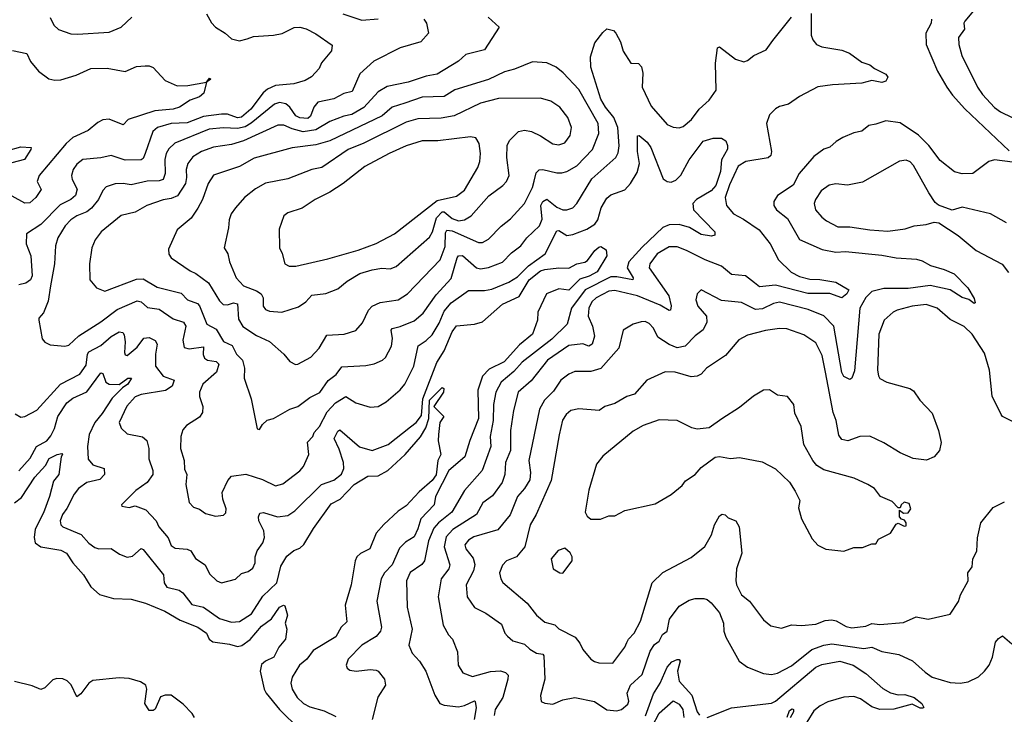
# Model space of a CAD drawing. Extents: x 1678759 to 1859541, y 384609 to 522867.
# Tile 95 of 256: x 1751450 to 1756354, y 447510 to 450972. Entities that reach past the tile are written whole.
import ezdxf

# ---------------------------------------------------------------- set-up
doc = ezdxf.new("R2010")
doc.units = 0

msp = doc.modelspace()

# ---------------------------------------------------------------- linework, layer by layer
at = {"layer": '0CON20XD'}
for points in [[(1752381.1, 451001.1), (1752405, 450956.2), (1752425, 450933.8), (1752473.8, 450905), (1752505.9, 450875.9), (1752545, 450865.8), (1752583.4, 450876.6)], [(1753060.2, 451000.2), (1753155, 450969.5), (1753235, 450975.5)], [(1755392.3, 451002.3), (1755392.3, 450895), (1755400.9, 450870.9), (1755418.8, 450848.8), (1755445, 450836.2), (1755545, 450819.4), (1755583.3, 450805), (1755645, 450759.2), (1755685, 450747.1), (1755707.9, 450727.9), (1755765, 450700.5), (1755774.5, 450685), (1755765, 450665.7), (1755745, 450658.1), (1755695, 450668), (1755645, 450654.6), (1755497.8, 450647.8), (1755425, 450636.6), (1755335, 450588.7), (1755279.4, 450550.6), (1755235, 450539.6), (1755215, 450528.2), (1755185, 450496.9), (1755169.6, 450455), (1755195.3, 450315), (1755190.7, 450295), (1755177.4, 450282.6), (1755067.5, 450265), (1755028.8, 450241.2), (1754985, 450148.5), (1754963.4, 450085), (1754971.1, 450045), (1755005, 450003.8), (1755055, 449978.4), (1755134.1, 449925), (1755188.8, 449855), (1755229.7, 449775), (1755293.5, 449713.5), (1755335, 449692), (1755385, 449678.2), (1755435, 449677.5), (1755515, 449664.4), (1755579.4, 449625), (1755570, 449605), (1755545, 449585.6), (1755485, 449606.7), (1755375, 449607.4), (1755215, 449648.7), (1755135, 449640.4), (1755110.9, 449660.9), (1755065, 449694.7), (1754995, 449701.6), (1754945, 449743.3), (1754864.8, 449774.8), (1754772.1, 449822.1), (1754725, 449840.4), (1754685, 449839.1), (1754624.7, 449805), (1754589.3, 449755), (1754584.7, 449735.3), (1754684.1, 449595), (1754694.5, 449545.5), (1754691.2, 449525), (1754685, 449522.5), (1754639.6, 449549.6), (1754527.1, 449595), (1754415, 449621.7), (1754385, 449618.9), (1754321.4, 449585), (1754300.2, 449565), (1754285.2, 449535), (1754281.7, 449495), (1754303.3, 449445), (1754312.4, 449395), (1754301.2, 449355), (1754285, 449344.7), (1754255, 449356.7), (1754185, 449348.9), (1754078.9, 449275), (1753997.8, 449172.2), (1753933.5, 449115), (1753909.1, 449025), (1753895.3, 448925), (1753894.8, 448825), (1753870, 448765), (1753866, 448705), (1753853.2, 448665), (1753805, 448598.8), (1753756.4, 448563.6), (1753725, 448505.5), (1753608.1, 448431.9), (1753574.4, 448395), (1753563.8, 448345), (1753593.2, 448255), (1753587.5, 448235), (1753550, 448185), (1753534, 448095), (1753560, 447955), (1753586.2, 447906.2), (1753605.6, 447885), (1753631.1, 447821.1), (1753633.5, 447755), (1753657.2, 447717.2), (1753705, 447698.1), (1753795, 447723.2), (1753845, 447726.6), (1753869.4, 447719.4), (1753882.5, 447705), (1753882.3, 447685), (1753856.6, 447593.4), (1753818.2, 447535), (1753813.3, 447505)], [(1756201.5, 451015), (1756157.1, 450965), (1756152.7, 450955), (1756156, 450924), (1756126.6, 450883.4), (1756127.3, 450847.3), (1756142.7, 450792.7), (1756221.2, 450635), (1756245, 450599.5), (1756305, 450534.6), (1756335, 450513.1), (1756447.5, 450457.5)], [(1751602.7, 450982.7), (1751620.8, 450945), (1751643.6, 450923.6), (1751705, 450900.8), (1751738.8, 450898.8), (1751895, 450909.4), (1751955, 450934.3), (1752008.9, 450985)], [(1753784.2, 450985), (1753838.8, 450935), (1753765, 450821.1), (1753671.7, 450798.3), (1753636.5, 450765), (1753529.1, 450700.9), (1753475, 450690.5), (1753385, 450660.6), (1753280.6, 450639.4), (1753235, 450611.5), (1753165, 450534.8), (1753105, 450499.8), (1753065, 450491.5), (1752995, 450464.8), (1752925, 450422.3), (1752862.6, 450412.6), (1752807.2, 450427.2), (1752765, 450445.9), (1752735.4, 450445.4), (1752565, 450367.3), (1752505, 450349), (1752415, 450335.8), (1752355, 450314.2), (1752311.7, 450288.3), (1752286.9, 450255), (1752278.7, 450225), (1752280.8, 450185), (1752275.2, 450155), (1752235.5, 450094.5), (1752205, 450080.3), (1752165, 450073.7), (1752083.4, 450046.6), (1752025, 450012.5), (1751955, 449995.6), (1751856.7, 449915), (1751825.8, 449875), (1751809.4, 449835), (1751797.8, 449755), (1751799.4, 449675), (1751832.9, 449635), (1751875, 449618.5), (1752031.8, 449678.2), (1752065, 449680.8), (1752135, 449638.6), (1752255, 449608.7), (1752286.1, 449576.1), (1752335, 449558), (1752345.9, 449545.9), (1752381.6, 449455), (1752429.4, 449429.4), (1752465, 449368.5), (1752509, 449349), (1752530, 449305), (1752560, 449275), (1752569.1, 449235), (1752568.9, 449185), (1752602.8, 449082.8), (1752633.6, 448933.6), (1752645, 448930), (1752660, 448955), (1752683.4, 448976.6), (1752715, 448984.2), (1752795, 449030.6), (1752835, 449043.5), (1752895, 449089.1), (1752945, 449113.9), (1752986.7, 449173.3), (1753026.4, 449203.6), (1753055, 449242.3), (1753175, 449247.9), (1753215, 449256.4), (1753257.5, 449275), (1753272.1, 449287.9), (1753302.1, 449345), (1753306.5, 449383.5), (1753300.4, 449425), (1753305, 449433.1), (1753345, 449442.5), (1753415, 449471.3), (1753460.5, 449509.5), (1753525, 449601.1), (1753598.7, 449681.3), (1753629.4, 449785), (1753635, 449795.5), (1753655, 449797.3), (1753725, 449736), (1753745, 449729.4), (1753785, 449736.5), (1753855, 449763.4), (1753900.3, 449809.7), (1753946.8, 449845), (1753975.4, 449885), (1754039.6, 449945), (1754052.6, 449977.4), (1754046.6, 450045), (1754055, 450066.4), (1754075, 450076.6), (1754125, 450037.7), (1754155, 450024.1), (1754176, 450024), (1754205, 450034.5), (1754225, 450055.6), (1754300.5, 450179.5), (1754420, 450285), (1754431.1, 450308.9), (1754436.3, 450343.7), (1754430.2, 450435), (1754408.8, 450485), (1754367.8, 450535), (1754345.2, 450575), (1754294.4, 450734.4), (1754293.7, 450786.3), (1754315, 450855.6), (1754355, 450908.6), (1754375, 450925.7), (1754407.3, 450917.3), (1754420, 450905), (1754442.1, 450862.1), (1754456.7, 450815), (1754494.2, 450755), (1754532.9, 450752.9), (1754546.9, 450736.9), (1754553.8, 450705), (1754550, 450635), (1754595, 450541.4), (1754675, 450450), (1754705, 450435.7), (1754735, 450433.1), (1754755, 450440), (1754797.1, 450475), (1754835, 450525.8), (1754885, 450571.2), (1754918.9, 450621.1), (1754915.4, 450755), (1754925, 450831.2), (1754935, 450836), (1755015, 450774.6), (1755057.6, 450762.4), (1755075, 450767.8), (1755106.2, 450793.8), (1755167.8, 450822.2), (1755201.3, 450868.7), (1755295, 450984)], [(1753463.3, 450975), (1753476.2, 450955), (1753485.6, 450905), (1753448.9, 450861.1), (1753345, 450831.4), (1753214.8, 450765.2), (1753145, 450702.2), (1753105.5, 450614.5), (1753065, 450603.8), (1753015, 450576.9), (1752935, 450560.4), (1752914.8, 450535.2), (1752898.7, 450491.3), (1752885, 450480), (1752845, 450483.1), (1752825, 450493.2), (1752795, 450536.1), (1752775, 450553.2), (1752745, 450559), (1752719.3, 450550.7)], [(1755992.4, 450975), (1755990.4, 450955), (1755963.4, 450905), (1755965, 450848), (1756021.8, 450715), (1756067.8, 450635), (1756095.6, 450595.6), (1756157.9, 450527.9), (1756378.3, 450318.3)], [(1752583.4, 450876.6), (1752615, 450887.1), (1752715, 450894.4), (1752756.7, 450903.3), (1752817.3, 450932.7), (1752845, 450934), (1752876.7, 450926.7), (1752925, 450901.5), (1753005.7, 450845), (1753002.7, 450817.3), (1752953.8, 450756.2), (1752941.5, 450728.5), (1752903.7, 450686.3), (1752871.2, 450668.8), (1752815, 450652.1), (1752725, 450643.8), (1752685, 450625.8), (1752662, 450608), (1752602.2, 450525), (1752555, 450486.2), (1752535, 450482.8), (1752485, 450500.6), (1752455, 450501), (1752365, 450489.4), (1752285, 450457.8), (1752203.8, 450455), (1752136.5, 450435), (1752113.1, 450415), (1752074.4, 450304.4), (1752065, 450280.8), (1752055, 450273.8), (1751975, 450271.8), (1751905, 450294.4), (1751855, 450282.9), (1751765, 450274.6), (1751735, 450252.5), (1751716.9, 450225), (1751707.9, 450195), (1751711.2, 450175), (1751737, 450127), (1751728.5, 450095), (1751705.5, 450075), (1751651.2, 450048.8), (1751555, 449951.7), (1751484.6, 449905), (1751482.3, 449855), (1751506, 449795), (1751512.7, 449695), (1751504.7, 449675.3), (1751480.9, 449659.1), (1751445, 449650.6)], [(1751415, 450817.5), (1751485, 450802.9), (1751503.5, 450763.5), (1751544.3, 450715), (1751595, 450676.7), (1751625, 450670.4), (1751655, 450671.5), (1751732, 450695), (1751805, 450728.9), (1751885, 450730), (1751975, 450712.9), (1752031.7, 450738.3), (1752075, 450742), (1752095, 450742), (1752115, 450733.8), (1752175, 450668), (1752235, 450642.5), (1752286.8, 450643.2), (1752380, 450660), (1752395, 450680), (1752402.5, 450675), (1752380, 450660), (1752368, 450605), (1752345, 450586.9), (1752299.8, 450570.2), (1752246.7, 450535), (1752215, 450525.2), (1752122.5, 450517.5), (1751990.9, 450475), (1751965, 450447.8), (1751895, 450475.3), (1751865, 450472), (1751840.1, 450459.9), (1751790.6, 450419.4), (1751714.8, 450385.2), (1751682.4, 450355), (1751547.5, 450195), (1751537.2, 450165), (1751557.8, 450125), (1751530, 450085), (1751501, 450059), (1751475, 450057.6), (1751412.7, 450092.7)], [(1752823.6, 449253.6), (1752835, 449254.4), (1752899.8, 449290.2), (1752941.9, 449335), (1752980.7, 449399.3), (1753066.1, 449403.9), (1753125, 449423.3), (1753158.3, 449461.7), (1753187.3, 449525), (1753206.3, 449543.7), (1753245, 449562.7), (1753335, 449575.4), (1753381.8, 449605), (1753544.5, 449775.5), (1753568.8, 449841.2), (1753571.1, 449908.9), (1753577.7, 449922.3), (1753605, 449919), (1753735, 449862), (1753755, 449861.2), (1753785, 449877.5), (1753847.8, 449942.2), (1753895, 449980), (1753965, 450056.4), (1754004.7, 450135), (1754013.4, 450166.6), (1754022.2, 450207.8), (1754037.1, 450222.9), (1754055, 450225.3), (1754125, 450208.8), (1754150.8, 450209.2), (1754175, 450215.3), (1754225, 450242.8), (1754303.2, 450325), (1754334, 450405), (1754330.6, 450455), (1754235, 450624.5), (1754157, 450707), (1754122, 450735), (1754075, 450757.3), (1754005, 450761.4), (1753915, 450724.6), (1753865, 450711.2), (1753785.7, 450674.3), (1753618, 450622), (1753565, 450588.6), (1753455, 450585.7), (1753369.2, 450555), (1753305, 450535.2), (1753255, 450493), (1752995, 450367.3), (1752925, 450348.8), (1752807.1, 450332.9), (1752618.5, 450281.5), (1752545, 450240), (1752415, 450196.5), (1752389.6, 450155), (1752361.2, 450075), (1752337.6, 450032.4), (1752305, 449983.3), (1752234.3, 449925), (1752191.3, 449828.7), (1752193.7, 449803.7), (1752205, 449785.8), (1752299.2, 449720.8), (1752327.1, 449707.1), (1752390.2, 449660.2), (1752445, 449571.5), (1752463.3, 449553.3), (1752485, 449550), (1752515, 449560.7), (1752535.2, 449555.2), (1752540.2, 449480.2), (1752562.2, 449442.2), (1752628.8, 449398.8), (1752695, 449368.5), (1752765.7, 449305), (1752795, 449268), (1752823.6, 449253.6)], [(1752755, 449514.6), (1752839.2, 449540.8), (1752875, 449565.7), (1752905, 449598.9), (1752975, 449607.8), (1753035, 449630), (1753080.8, 449669.2), (1753145, 449706.9), (1753205, 449726), (1753253.7, 449733.7), (1753295, 449730.5), (1753325, 449741.8), (1753491.5, 449888.5), (1753505.8, 449914.2), (1753526.2, 449985), (1753555, 450013.9), (1753565, 450014), (1753605, 449981.5), (1753635, 449970), (1753665.2, 449974.8), (1753699.5, 449995), (1753786.4, 450093.6), (1753857.1, 450145), (1753875.3, 450164.7), (1753888.2, 450195), (1753876.2, 450285), (1753878.2, 450345), (1753889.5, 450370.5), (1753935, 450414.3), (1753965, 450420.6), (1753998.8, 450415), (1754045, 450393.3), (1754105, 450353.5), (1754135, 450347.5), (1754165, 450357.8), (1754191.8, 450395), (1754199.2, 450435), (1754180, 450485), (1754140, 450535), (1754095, 450565.4), (1754045, 450581.2), (1753835, 450578.4), (1753744.8, 450555.2), (1753615, 450492.9), (1753549, 450481), (1753432.4, 450477.6), (1753375, 450460.5), (1753164.1, 450355.9), (1753085.9, 450324.1), (1752955, 450235.3), (1752905.3, 450224.7), (1752785, 450179.1), (1752675, 450157.3), (1752625, 450129.5), (1752569.4, 450085), (1752525, 450034.3), (1752503.5, 450005), (1752492.9, 449975), (1752490, 449935), (1752468, 449835), (1752487.1, 449805), (1752495.5, 449765), (1752528.8, 449685), (1752565.5, 449645), (1752629.8, 449619.8), (1752652.2, 449605), (1752662.5, 449585), (1752662.5, 449545), (1752675, 449528.1), (1752695, 449520), (1752755, 449514.6)], [(1752719.3, 450550.7), (1752603.7, 450456.3), (1752572.6, 450437.4), (1752535, 450430.3), (1752465, 450432.9), (1752393.4, 450426.6), (1752223.6, 450356.4), (1752192.3, 450327.7), (1752178.9, 450305), (1752172.5, 450275), (1752175.2, 450204.8), (1752165, 450174.6), (1752145, 450168.8), (1752085, 450167.7), (1752005, 450148.7), (1751965, 450155.9), (1751925, 450154), (1751880.8, 450139.2), (1751865, 450120.8), (1751841.9, 450075), (1751807.5, 450032.5), (1751785, 450014.2), (1751735, 449994.7), (1751704.8, 449975.2), (1751677.1, 449945), (1751639.4, 449885), (1751627.8, 449845), (1751624, 449755), (1751604.2, 449645), (1751591.7, 449568.3), (1751568.3, 449511.7), (1751546, 449485), (1751545.7, 449475), (1751562.1, 449382.1), (1751574.5, 449364.5), (1751602.1, 449352.1), (1751675, 449345.6), (1751695, 449349.2), (1751744.2, 449395.8), (1751855, 449466.2), (1751935, 449528.1), (1752035, 449571.3), (1752055, 449565.4), (1752087, 449537), (1752145, 449529.4), (1752215, 449480.8), (1752265.5, 449465), (1752277.9, 449445), (1752263, 449375), (1752268.5, 449338.5), (1752295, 449330.8), (1752365, 449341.9), (1752363.8, 449303.8), (1752371.2, 449285), (1752385.2, 449275.2), (1752429, 449269), (1752442, 449255), (1752430.3, 449215), (1752361.8, 449155), (1752345.4, 449115), (1752345, 449093.3), (1752361.9, 449045), (1752360, 449015), (1752345, 448990.8), (1752280.9, 448949.1), (1752262.4, 448927.6), (1752253.1, 448895), (1752251.4, 448835), (1752270, 448775), (1752271.7, 448731.7), (1752283.3, 448705), (1752277.1, 448655), (1752295, 448566.2), (1752315, 448543.1), (1752345, 448532.9), (1752375, 448511.4), (1752425, 448497.5), (1752465, 448502), (1752477.5, 448515), (1752479.2, 448535), (1752461.8, 448581.8), (1752458.9, 448615), (1752487.2, 448675), (1752505, 448696.7), (1752576.7, 448706.7), (1752660.1, 448680.1), (1752725, 448648.1), (1752760.9, 448659.1), (1752845, 448724.4), (1752863.1, 448745), (1752890.6, 448805), (1752884.1, 448865.9), (1752910.9, 448895), (1752916.8, 448915), (1752942.8, 448945), (1752982.2, 449017.8), (1753022.3, 449062.3), (1753075, 449093.8), (1753125, 449061.8), (1753195, 449040.8), (1753235, 449044.4), (1753275, 449068.1), (1753345, 449126.7), (1753367.9, 449155), (1753413.4, 449245), (1753434.1, 449345.9), (1753475, 449372.5), (1753505, 449401.8), (1753540.1, 449459.9), (1753565, 449518.7), (1753599.2, 449560.8), (1753685, 449622.1), (1753765, 449621.6), (1753801.8, 449628.2), (1753886.5, 449663.5), (1753929.8, 449690.2), (1753984.2, 449745.8), (1754067.9, 449805), (1754125, 449920), (1754135, 449920.6), (1754175, 449896.2), (1754205, 449901.1), (1754275, 449927.3), (1754315, 449952.4), (1754329.1, 449975), (1754346.8, 450035), (1754375, 450082.1), (1754395, 450099.1), (1754465, 450124.3), (1754492.2, 450155), (1754525, 450210.8), (1754536.5, 450255), (1754526.8, 450315), (1754526.7, 450393.3), (1754535, 450393.8), (1754575, 450361.9), (1754594, 450334), (1754655, 450178.9), (1754675, 450166.2), (1754695, 450162.3), (1754718.3, 450171.7), (1754743.5, 450196.5), (1754785, 450273.8), (1754855, 450366.9), (1754905, 450381.2), (1754945, 450381.2), (1754967.7, 450367.7), (1754976.2, 450345), (1754975.8, 450325.8), (1754946.4, 450273.6), (1754940, 450215), (1754918.2, 450145), (1754895, 450118.7), (1754820.6, 450075), (1754803.2, 450055), (1754806.5, 450025), (1754913.3, 449915), (1754912.6, 449897.4), (1754896.7, 449893.3), (1754845, 449902.1), (1754785.6, 449935.6), (1754735, 449951.5), (1754685, 449949.6), (1754653.9, 449936.1), (1754551.3, 449838.7), (1754484.8, 449765), (1754476.6, 449735), (1754506.2, 449685), (1754504.4, 449675.6), (1754425, 449690.6), (1754395, 449690.3), (1754266.1, 449625), (1754199.3, 449535), (1754177.1, 449455), (1754100.1, 449379.9), (1753953.6, 449265), (1753912.1, 449217.9), (1753847.6, 449165), (1753821.2, 449115), (1753809.8, 449055), (1753808.9, 448975), (1753794, 448895), (1753796.6, 448845), (1753754, 448726), (1753666.2, 448625), (1753602.9, 448517.1), (1753536.1, 448463.9), (1753512.6, 448437.4), (1753487, 448375), (1753466.9, 448275), (1753452.3, 448257.7), (1753395, 448217.3), (1753376.7, 448175), (1753380.8, 448045), (1753405.3, 447935), (1753388.8, 447855), (1753405.4, 447815), (1753440.8, 447775), (1753472.5, 447725), (1753517.9, 447605), (1753543.5, 447563.5), (1753565, 447555.4), (1753635, 447548), (1753665, 447554.2), (1753715, 447578.1), (1753718.6, 447575), (1753723.1, 447543.1), (1753714.5, 447485)], [(1756395, 450262), (1756305, 450273.8), (1756277.5, 450265), (1756197.5, 450205), (1756145, 450204.4), (1756105.9, 450214.1), (1756035, 450269.4), (1755978.9, 450345), (1755926.9, 450396.9), (1755835, 450457.9), (1755765, 450468.5), (1755715, 450450.5), (1755680, 450445), (1755645, 450416.5), (1755605, 450408.1), (1755550, 450385), (1755516.7, 450365), (1755485, 450336.2), (1755455, 450325.8), (1755405, 450290), (1755332.5, 450205), (1755302.4, 450147.6), (1755224.2, 450095), (1755206, 450065), (1755206, 450045), (1755220, 450025), (1755275, 449980.6), (1755335, 449876.7), (1755446.9, 449826.9), (1755515, 449812.8), (1755563.9, 449816.1), (1755745, 449799), (1755815, 449784.2), (1755917.8, 449777.8), (1755945, 449770.8), (1755986.1, 449746.1), (1756055, 449727.1), (1756104.5, 449704.5), (1756172, 449635), (1756205, 449582.5), (1756210, 449560), (1756205, 449557.5), (1756177.7, 449577.7), (1756145, 449588.1), (1756085.3, 449625.3), (1755985, 449646.6), (1755875, 449632.6), (1755755, 449632), (1755695, 449617.3), (1755665, 449587.7), (1755634.3, 449535), (1755608.3, 449221.7), (1755595, 449186.2), (1755585, 449178.8), (1755555, 449192.9), (1755545, 449213.8), (1755504.5, 449444.5), (1755455, 449496.5), (1755376.8, 449526.8), (1755235, 449563.7), (1755205, 449558.1), (1755149.2, 449530.8), (1755115, 449528.3), (1755045, 449563.2), (1754945, 449572.2), (1754844.4, 449625.6), (1754824.3, 449605), (1754818.6, 449575), (1754827.5, 449545), (1754871.1, 449495), (1754872.7, 449465), (1754855, 449426.5), (1754815, 449396.2), (1754765, 449345.4), (1754725, 449336.9), (1754685, 449353.8), (1754629.2, 449389.2), (1754606.7, 449435), (1754585, 449458.6), (1754565, 449467.1), (1754545, 449465.8), (1754505.7, 449454.3), (1754456.7, 449425), (1754434.4, 449335), (1754345, 449233.8), (1754295, 449217.8), (1754215, 449218.5), (1754185.3, 449204.7), (1754144.8, 449175.2), (1754109.7, 449120.3), (1754064.5, 449075), (1754038.7, 449031.3), (1753986.8, 448775), (1753993.6, 448715), (1753990.9, 448679.1), (1753965.3, 448635), (1753929.1, 448595), (1753893.8, 448505), (1753831.1, 448428.9), (1753711.4, 448395), (1753685, 448378.2), (1753667.1, 448355), (1753673.1, 448335), (1753708.9, 448288.9), (1753716.7, 448256.7), (1753710, 448225), (1753674.6, 448155), (1753678.9, 448095), (1753715, 448043.1), (1753771.2, 448015), (1753849.2, 447959.2), (1753867.1, 447915), (1753879.8, 447899.8)], [(1752792.9, 449742.9), (1752825, 449744.3), (1752985, 449780.4), (1753136.8, 449823.2), (1753225, 449856), (1753316.7, 449905), (1753529, 450071), (1753625, 450092), (1753665, 450122.7), (1753731.8, 450235), (1753742.1, 450265), (1753745.5, 450305), (1753738.9, 450355), (1753722.4, 450382.4), (1753695, 450388.5), (1753532.7, 450367.3), (1753455, 450367.7), (1753375, 450342.7), (1753290, 450305), (1753169.1, 450240.9), (1753061.1, 450155), (1752995, 450111.8), (1752921.4, 450075), (1752856.9, 450033.1), (1752785, 450008.6), (1752766, 449995), (1752742.7, 449927.3), (1752744, 449835), (1752757.3, 449807.3), (1752770, 449755), (1752792.9, 449742.9)], [(1751385, 450318.2), (1751455, 450337.3), (1751506.7, 450335), (1751506, 450325), (1751473.3, 450275), (1751379.5, 450250.5)], [(1756365, 449959.2), (1756285, 450004.4), (1756145, 450037.5), (1756095, 450021.9), (1756027.3, 450047.3), (1756010.6, 450060.6), (1755978.9, 450108.9), (1755902.9, 450245), (1755885, 450262.9), (1755865, 450271.4), (1755832.6, 450267.4), (1755647.4, 450162.6), (1755573.1, 450146.9), (1755515, 450153.3), (1755482.5, 450147.5), (1755441.6, 450118.4), (1755413.7, 450076.3), (1755407.5, 450055), (1755414.7, 450025), (1755445, 449987.5), (1755468.7, 449968.7), (1755525, 449940), (1755585, 449940), (1755685, 449924.6), (1755775, 449918.2), (1755860.9, 449929.1), (1755905, 449944.5), (1755965, 449951.1), (1756005, 449963.1), (1756028.7, 449958.7), (1756125, 449897.1), (1756215, 449821.9), (1756344, 449754), (1756375, 449712.5)], [(1751427.3, 449007.3), (1751455, 448990.8), (1751475, 448994.4), (1751535, 449025.6), (1751653.8, 449156.2), (1751749.6, 449205), (1751780.6, 449249.4), (1751788.3, 449305), (1751795, 449317.2), (1751855, 449348), (1751905, 449392.4), (1751945, 449416.2), (1751963.4, 449413.4), (1751970.6, 449400.6), (1751976.2, 449366.2), (1751972.8, 449312.8), (1751975, 449302.5), (1751985, 449298.8), (1752035, 449340.5), (1752068, 449385), (1752095, 449387.5), (1752125, 449372.5), (1752135.3, 449355), (1752126.1, 449305), (1752126.6, 449245), (1752165, 449195.5), (1752218.8, 449175), (1752209.5, 449145), (1752175.7, 449124.3), (1752055, 449104.8), (1752025, 449092.3), (1751984.3, 449045.7), (1751945.6, 448965), (1751955, 448936.2), (1751985, 448908), (1752062.4, 448892.4), (1752082.7, 448875), (1752093.1, 448835), (1752092.8, 448782.8), (1752113.6, 448725), (1752112.7, 448705), (1752085.3, 448664.7), (1752028, 448625), (1751957.5, 448555), (1751958.3, 448548.3), (1751995, 448541.2), (1752025, 448548.6), (1752078.9, 448528.9), (1752129.5, 448475), (1752143.8, 448445), (1752189.1, 448389.1), (1752205, 448351.1), (1752225, 448338.5), (1752285, 448332.5), (1752303.1, 448325), (1752326.3, 448286.3), (1752373.1, 448255), (1752395, 448211.2), (1752432, 448175), (1752455, 448165.7), (1752525, 448184.4), (1752555, 448211.8), (1752588.2, 448221.8), (1752611.1, 448238.9), (1752622.2, 448265), (1752622.7, 448295), (1752632.5, 448325), (1752661.2, 448365), (1752669, 448391), (1752665.8, 448425), (1752641.5, 448475), (1752640, 448495), (1752646.6, 448513.4), (1752665, 448516.2), (1752735, 448494.1), (1752785, 448500.4), (1752820.5, 448525), (1752952.9, 448655), (1753015, 448677.2), (1753052.7, 448707.3), (1753064.7, 448735), (1753062.7, 448765), (1753041.8, 448831.8), (1753015.9, 448885), (1753035, 448922), (1753045, 448927.5), (1753142.9, 448842.9), (1753205.4, 448824.6), (1753285.3, 448854.7), (1753397.3, 448942.7), (1753425, 448964.6), (1753450.8, 448999.2), (1753457.6, 449082.4), (1753527.1, 449262.9), (1753565, 449321.5), (1753605, 449416.7), (1753625, 449446.9), (1753715.3, 449454.7), (1753755, 449465.6), (1753855, 449554.7), (1753937.7, 449592.3), (1753988.4, 449675), (1754045, 449719.6), (1754065, 449727.2), (1754135, 449735.3), (1754185, 449733.5), (1754225, 449754.5), (1754265.8, 449764.2), (1754278.6, 449771.4), (1754315, 449821.4), (1754335, 449838.8), (1754345, 449841.2), (1754371.2, 449825), (1754374, 449795), (1754326.2, 449715), (1754286, 449694), (1754240.8, 449679.2), (1754185, 449623.6), (1754135, 449630), (1754074, 449606), (1754031.2, 449515), (1754029.4, 449475), (1754004.4, 449405), (1753939, 449351), (1753863.9, 449266.1), (1753789.2, 449230.8), (1753755.3, 449195), (1753732.3, 449125), (1753736, 448985), (1753692.2, 448875), (1753667.1, 448792.9), (1753588.4, 448725), (1753521.2, 448595), (1753514.6, 448555), (1753447.6, 448485), (1753432.5, 448435), (1753415, 448394), (1753372.3, 448367.7), (1753342.4, 448337.6), (1753305.3, 448255), (1753266.9, 448215), (1753250, 448185), (1753229.3, 448075), (1753252.5, 447945), (1753247.3, 447925), (1753225, 447898.5), (1753154.4, 447855), (1753085.6, 447785), (1753075.7, 447755), (1753080.6, 447740.6), (1753095, 447730.8), (1753125.8, 447725.8), (1753195, 447733.1), (1753225, 447730), (1753235.7, 447725), (1753266.7, 447685), (1753271.4, 447655), (1753234.3, 447595.7), (1753206.2, 447485)], [(1756395, 448970), (1756346.2, 448995), (1756338.6, 449005), (1756294.6, 449095), (1756280.7, 449225), (1756255, 449310), (1756194.2, 449404.2), (1756155, 449442.1), (1756085, 449478.5), (1756020.6, 449535), (1755965, 449552.8), (1755895, 449544.1), (1755820, 449525), (1755800.6, 449515), (1755755.3, 449474.7), (1755728.9, 449405), (1755722.2, 449225), (1755727, 449197), (1755735, 449184), (1755770, 449165), (1755884.1, 449134.1), (1755902.3, 449122.3), (1755934, 449075), (1755995, 449011.2), (1756026.7, 448925), (1756040, 448865), (1756031.2, 448825), (1756005, 448792.7), (1755967, 448777), (1755901.2, 448785), (1755835, 448813.8), (1755755, 448864), (1755685, 448896.7), (1755635, 448894.7), (1755575, 448873.8), (1755545, 448880.3), (1755530.8, 448900.8), (1755516.4, 448975), (1755501.4, 449015), (1755463.9, 449215), (1755447.9, 449297.9), (1755415, 449361.1), (1755355, 449401.2), (1755270.6, 449430.6), (1755235, 449433.3), (1755165, 449422.4), (1755075, 449399.2), (1755032.9, 449377.1), (1754965, 449298.6), (1754871.2, 449235), (1754844, 449205), (1754825.3, 449194.7), (1754795, 449191.8), (1754715, 449214.6), (1754665, 449216.9), (1754574.3, 449175.7), (1754511.9, 449105), (1754475, 449094.5), (1754415, 449059.2), (1754365.3, 449044.7), (1754336.1, 449023.9), (1754235, 449032.1), (1754195, 449024.4), (1754172.2, 449005), (1754154.2, 448975.8), (1754137.1, 448902.9), (1754096.8, 448675), (1754023.4, 448506.6), (1753992.8, 448455), (1753966.1, 448345), (1753925.3, 448294.7), (1753875.5, 448274.5), (1753855, 448254), (1753840, 448215), (1753846.7, 448185), (1753856.9, 448166.9), (1753978.5, 448065), (1754024.5, 448005), (1754065, 447969.5), (1754115, 447956.5), (1754135, 447936.7), (1754217.1, 447895), (1754240.6, 447865), (1754255, 447833.8), (1754295, 447786), (1754313.3, 447773.3), (1754335, 447766.7), (1754405, 447765.7), (1754465, 447844.3), (1754475, 447868), (1754481.8, 447885), (1754511.1, 447915), (1754542.5, 447975), (1754600, 448165), (1754653, 448217), (1754795, 448291.5), (1754862.6, 448347.4), (1754896.7, 448405), (1754911.5, 448455), (1754935, 448500), (1754948.3, 448508.3), (1754964.1, 448504.1), (1754978.8, 448488.8), (1755017.5, 448475), (1755033.8, 448445), (1755046.4, 448313.6), (1755020.8, 448235), (1755017.4, 448177.4), (1755020, 448155), (1755045, 448105.8), (1755085, 448074), (1755155, 447981.4), (1755192, 447952), (1755245, 447940), (1755295, 447956.9), (1755345, 447953.6), (1755415, 447959.1), (1755462.7, 447977.3), (1755495, 447981.1), (1755516.5, 447976.5), (1755567.4, 447947.4), (1755595, 447940.8), (1755665, 447950), (1755695, 447963.6), (1755735, 447957.9), (1755852.1, 447967.9), (1755915, 447995.7), (1755975, 447984.3), (1756085, 448008.8), (1756127, 448073), (1756136, 448105), (1756174.4, 448175), (1756173.1, 448215), (1756194.6, 448245.4), (1756197.8, 448285), (1756216.7, 448323.3), (1756220.6, 448389.4), (1756238.1, 448465), (1756299.7, 448540.3), (1756355, 448570)], [(1751445, 448723.8), (1751502.8, 448787.2), (1751534.4, 448845.6), (1751585, 448873.8), (1751605, 448898.2), (1751623.8, 448935), (1751640.3, 448995), (1751685, 449062.2), (1751715, 449085.3), (1751785, 449118), (1751855, 449211.4), (1751865, 449208), (1751878.5, 449165), (1751895, 449154.8), (1751946, 449154), (1751988, 449185), (1752007.5, 449185), (1751988.8, 449155), (1751962.5, 449137.5), (1751910, 449085), (1751861.3, 449008.7), (1751824.8, 448965), (1751796.6, 448905), (1751788.4, 448845), (1751791.6, 448781.6), (1751815, 448754), (1751870.6, 448735), (1751873.2, 448705), (1751849.5, 448680.5), (1751785, 448665.2), (1751742.2, 448635), (1751721.9, 448608.1), (1751684.8, 448535.2), (1751663.2, 448506.8), (1751652.1, 448475), (1751654.4, 448455), (1751665.3, 448445.3), (1751756.7, 448406.7), (1751795, 448362.9), (1751825, 448341.5), (1751845, 448335.5), (1751905, 448336.9), (1751948, 448308), (1751985, 448293.5), (1752011.7, 448298.3), (1752055, 448336), (1752065, 448332), (1752165.8, 448205), (1752169.7, 448165), (1752183.5, 448143.5), (1752245, 448128.2), (1752262.5, 448115), (1752308.3, 448058.3), (1752365.8, 448045), (1752445, 447988.2), (1752505, 447969.6), (1752545, 447972.8), (1752605, 448011.4), (1752661.7, 448098.3), (1752730.7, 448165), (1752751.4, 448248.6), (1752781.2, 448298.8), (1752815, 448325.9), (1752845, 448338.4), (1752865, 448355.9), (1752913.3, 448436.7), (1753001.2, 448558.8), (1753046.7, 448583.3), (1753115.4, 448655), (1753183.6, 448696.4), (1753235, 448698.8), (1753284, 448725), (1753370.6, 448805), (1753447.1, 448892.9), (1753472.8, 448937.2), (1753487.6, 448985), (1753491.9, 449075), (1753555, 449138.5), (1753563.4, 449133.4), (1753561.2, 449115), (1753513.3, 449045), (1753562.5, 448995), (1753542.5, 448965), (1753535.7, 448905), (1753533.9, 448873.9), (1753548.1, 448805), (1753533.3, 448775), (1753525, 448703.3), (1753505, 448675.5), (1753440.4, 448619.6), (1753375, 448549.1), (1753335, 448522.7), (1753263.1, 448456.9), (1753226.2, 448413.8), (1753194.6, 448335.4), (1753147.7, 448312.3), (1753129.5, 448295), (1753120.9, 448275), (1753100.9, 448155), (1753070.5, 448055), (1753079.1, 447970.9), (1753051.5, 447945), (1753024, 447896), (1752912.1, 447827.9), (1752881.1, 447785), (1752844.6, 447755), (1752808, 447695), (1752800.7, 447665), (1752806.9, 447635), (1752832.3, 447595), (1752864.5, 447565), (1752895, 447548.1), (1752967.2, 447527.2), (1753025, 447498.7)], [(1755555, 448323.3), (1755605, 448341.2), (1755648.3, 448341.7), (1755695, 448360), (1755715, 448360), (1755727, 448383), (1755787, 448413), (1755815, 448457.5), (1755825, 448463.3), (1755855, 448447.5), (1755865, 448450), (1755866, 448465), (1755858, 448478), (1755843, 448483), (1755832.5, 448495), (1755832.5, 448527.5), (1755853, 448513), (1755875, 448513.8), (1755888.6, 448535), (1755880.7, 448560.7), (1755855, 448567.5), (1755840, 448555), (1755835, 448540), (1755825, 448540), (1755795, 448571.2), (1755737.5, 448595), (1755707.5, 448635), (1755675, 448656.2), (1755607, 448687), (1755455, 448728.8), (1755420.5, 448750.5), (1755400, 448775), (1755356.2, 448855), (1755342, 448945), (1755311.7, 449011.7), (1755305.8, 449055), (1755275, 449093.3), (1755225, 449100), (1755185, 449128), (1755155, 449125.8), (1755105, 449096.2), (1755035, 449039.2), (1754947.5, 448982.5), (1754885, 448938), (1754825, 448932), (1754798.3, 448938.3), (1754725, 448974.2), (1754635, 448978), (1754555, 448949.4), (1754505, 448920.6), (1754355, 448797.5), (1754323.8, 448756.2), (1754285, 448627.5), (1754267, 448517), (1754277, 448497), (1754295, 448482.5), (1754343, 448483), (1754385, 448498.8), (1754415, 448500), (1754465, 448526.7), (1754615, 448560), (1754695, 448606.2), (1754749.7, 448650.3), (1754767, 448673), (1754815, 448706.2), (1754845, 448740), (1754915, 448791.2), (1754935.8, 448795.8), (1754990, 448785), (1755035, 448790), (1755148.6, 448768.6), (1755215, 448733.8), (1755285, 448666.7), (1755312.7, 448622.7), (1755336.2, 448575), (1755329.5, 448539.5), (1755343.8, 448485), (1755396.7, 448385), (1755425, 448353.3), (1755465, 448332.5), (1755555, 448323.3)], [(1751425, 448564.7), (1751459.5, 448590.5), (1751525, 448692.5), (1751579.4, 448750.6), (1751596.5, 448785), (1751636.7, 448805), (1751659.2, 448809.2), (1751663.3, 448805), (1751657, 448793), (1751645, 448706.2), (1751618.4, 448671.6), (1751598.9, 448595), (1751569.4, 448515), (1751527.3, 448432.7), (1751522.1, 448392.1), (1751526.7, 448365), (1751555, 448344.2), (1751655, 448328.8), (1751683.3, 448313.3), (1751714.8, 448264.8), (1751767.9, 448205), (1751804.4, 448145), (1751848.2, 448108.2), (1751917.4, 448087.4), (1752005, 448084.6), (1752076.5, 448063.5)], [(1754155, 448213.3), (1754202.5, 448275), (1754202.5, 448295), (1754192.5, 448315), (1754165, 448337.5), (1754132.7, 448327.3), (1754097.5, 448285), (1754107.5, 448235), (1754140, 448215), (1754155, 448213.3)], [(1752076.5, 448063.5), (1752173.1, 448025), (1752249, 447979), (1752336.9, 447945), (1752380.9, 447915), (1752394.6, 447885), (1752411.3, 447871.3), (1752495, 447860.2), (1752535, 447848.6), (1752557.1, 447852.9), (1752597.5, 447882.5), (1752655, 447949.2), (1752705, 447985.8), (1752745, 448044.5), (1752764, 448054), (1752771.2, 448051.2), (1752783.8, 448005), (1752772.5, 447965), (1752780, 447935), (1752773.8, 447885), (1752741.2, 447845), (1752715.8, 447795), (1752674.5, 447775.5), (1752655, 447758.8), (1752647.5, 447725), (1752668, 447635), (1752678, 447615), (1752744.8, 447534.8), (1752845.8, 447435)], [(1753879.8, 447899.8), (1753907.1, 447877.1), (1753965, 447860.5), (1753990.8, 447835), (1754025, 447815.4), (1754055, 447809.6), (1754061.6, 447801.6), (1754066.2, 447685), (1754044.2, 447604.2), (1754046.7, 447575), (1754065, 447566), (1754105, 447561.4), (1754155, 447583.1), (1754215, 447594.3), (1754313.6, 447573.6), (1754375, 447533.3), (1754425, 447527.7), (1754447.5, 447535), (1754479.4, 447560.6), (1754483.4, 447576.6), (1754476.2, 447615), (1754493.2, 447655), (1754550.7, 447709.3), (1754590.8, 447825), (1754612.5, 447857.5), (1754635.4, 447875), (1754652.4, 447907.6), (1754675.5, 447925), (1754686.5, 447985), (1754735, 448049.2), (1754785, 448080), (1754815, 448087.1), (1754857, 448087), (1754875, 448082), (1754895, 448065.7), (1754935, 448016), (1754956.2, 447965), (1754958.1, 447925), (1754966.9, 447895), (1755034, 447775), (1755075, 447745.5), (1755155, 447714.5), (1755195, 447709.5), (1755224.6, 447715.4), (1755295, 447752.3), (1755395, 447833.1), (1755455.8, 447855), (1755495, 447861.7), (1755655, 447838.3), (1755695, 447844.8), (1755745, 447823.8), (1755828.6, 447808.6), (1755897.3, 447777.3), (1755959.6, 447719.6), (1755995, 447696.2), (1756085, 447669.3), (1756135, 447665.9), (1756175, 447672.7), (1756225, 447696.9), (1756256.2, 447725), (1756278.5, 447755), (1756295.4, 447795), (1756310.9, 447869.1), (1756325, 447888.8), (1756345, 447901.2), (1756391.7, 447861.7)], [(1754567.2, 447502.8), (1754607.2, 447612.8), (1754640, 447665), (1754675, 447744.6), (1754698.5, 447771.5), (1754725, 447783.8), (1754735, 447784), (1754740, 447775), (1754726.6, 447725), (1754734.8, 447675), (1754797.8, 447605), (1754825, 447523.3), (1754836, 447506)], [(1754875, 447494.6), (1754995, 447542.2), (1755195, 447565.4), (1755215, 447575.9), (1755415, 447745.2), (1755445, 447759.1), (1755535, 447775.3), (1755601.4, 447755), (1755665, 447714.2), (1755749.7, 447639.7), (1755786.7, 447616.7), (1755825, 447606.9), (1755859.3, 447609.3), (1755906.2, 447595), (1755944, 447565), (1755953.8, 447545), (1755948.7, 447541.3), (1755935, 447541.8), (1755895, 447560.6), (1755803.7, 447536.3), (1755735, 447535.2), (1755695, 447546.9), (1755637.4, 447587.4), (1755605, 447598.5), (1755555, 447595.2), (1755475, 447572.7), (1755436.6, 447553.4), (1755405, 447527.1), (1755336, 447415)], [(1752321.2, 447495), (1752309.6, 447515), (1752265, 447561.2), (1752205, 447606.6), (1752175, 447606.6), (1752152.2, 447597.8), (1752124.4, 447535.6), (1752115, 447529.2), (1752095, 447530), (1752073.8, 447565), (1752084.2, 447635), (1752078, 447655), (1752051.7, 447671.7), (1751995, 447689.4), (1751945, 447691.9), (1751815, 447678.5), (1751795, 447665.6), (1751755, 447612.9), (1751735, 447598), (1751706.7, 447656.7), (1751687, 447677), (1751665, 447687.4), (1751635, 447688.6), (1751615, 447682.7), (1751575, 447642.5), (1751555, 447634.2), (1751512.6, 447652.6), (1751425, 447673.5)], [(1754600.4, 447449.6), (1754635, 447516.2), (1754705, 447576.9), (1754735, 447561.1), (1754753.8, 447533.8), (1754758.3, 447495)], [(1755273.5, 447496.5), (1755285, 447529.2), (1755297.6, 447537.6), (1755304.2, 447534.2), (1755305, 447523.3), (1755287, 447493)]]:
    msp.add_lwpolyline(points, dxfattribs=at)

doc.saveas('drawing.dxf')
